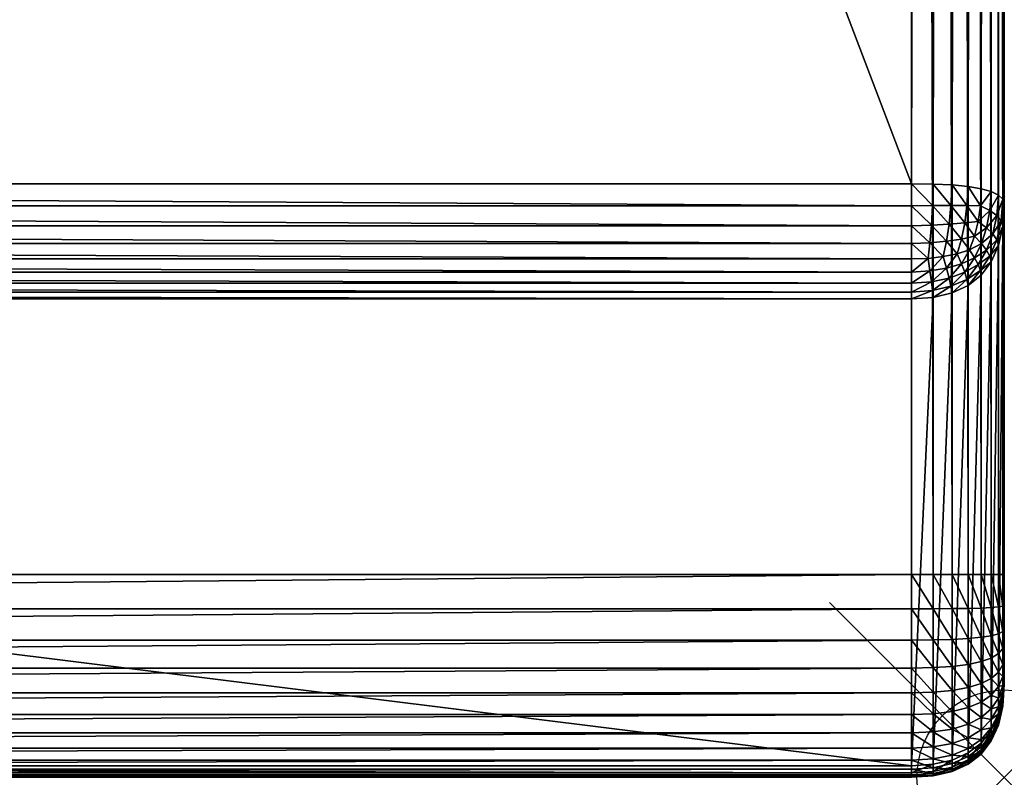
# Model space of a CAD drawing. Header units: inches. Extents: x 0 to 22.5, y -69.4 to 0.
# Tile 6 of 23: x 16.9 to 22.5, y -69.4 to -65. Entities that reach past the tile are written whole.
import ezdxf

# ---------------------------------------------------------------- set-up
doc = ezdxf.new("R2010")
doc.units = ezdxf.units.IN
doc.header["$MEASUREMENT"] = 0
doc.header["$PDMODE"] = 35
doc.header["$PDSIZE"] = 1
doc.layers.add('A-FURN-3-NODE', color=7, linetype='Continuous')
doc.layers.add('A-FURN-3-ST', color=151, linetype='Continuous')

msp = doc.modelspace()

# ---------------------------------------------------------------- linework, layer by layer
at = {"layer": 'A-FURN-3-NODE'}
msp.add_point((22.5355, -69.365), dxfattribs=at)

# ---------------------------------------------------------------- meshes
at = {"layer": 'A-FURN-3-ST'}
mesh = msp.add_polyface(dxfattribs=at)
corners = [(0.5315, -9.5833, 1.4157), (22.0041, -9.5833, 1.4157), (22.004, -65.9682, 1.4157), (22.0041, -9.4588, 1.424), (22.1245, -9.4629, 1.4344), (22.1286, -9.5833, 1.424), (22.2303, -9.4692, 1.4593), (22.2366, -9.5833, 1.4489), (22.3217, -9.4775, 1.4987), (22.3279, -9.5833, 1.4904), (22.3985, -9.4879, 1.5527), (22.1182, -9.3571, 1.4593), (22.22, -9.3674, 1.4821), (22.3092, -9.382, 1.5174), (22.386, -9.4007, 1.5652), (22.0041, -9.5833, 14.1388), (22.1286, -9.5833, 14.1305), (22.1245, -9.4629, 14.1201), (22.0041, -9.4588, 14.1305), (22.1182, -9.3571, 14.0952), (22.2366, -9.5833, 14.1056), (22.2303, -9.4692, 14.0952), (22.22, -9.3674, 14.0724), (22.3279, -9.5833, 14.0641), (22.3217, -9.4775, 14.0558), (22.3092, -9.382, 14.0371), (22.3985, -9.4879, 14.0018), (22.386, -9.4007, 13.9893), (0.5315, -9.5833, 14.1388), (0.5315, -9.4588, 14.1305), (0.411, -9.4629, 14.1201), (0.5315, -9.4588, 1.424), (0.5315, -9.3508, 1.4489), (22.1286, -65.97, 1.424), (22.2366, -65.9754, 1.4489), (22.3279, -65.9844, 1.4904), (22.4027, -9.5833, 1.5486), (22.0041, -9.3508, 14.1056)]
mesh.append_faces([[corners[k] for k in face] for face in [(0, 1, 2), (1, 3, 4), (1, 4, 5), (5, 4, 6), (5, 6, 7), (7, 6, 8), (7, 8, 9), (9, 8, 10), (3, 11, 4), (4, 11, 12), (4, 12, 6), (6, 12, 13), (6, 13, 8), (8, 13, 14), (8, 14, 10), (15, 16, 17), (15, 17, 18), (18, 17, 19), (16, 20, 21), (16, 21, 17), (17, 21, 22), (17, 22, 19), (20, 23, 24), (20, 24, 21), (21, 24, 25), (21, 25, 22), (23, 26, 24), (24, 26, 27), (24, 27, 25), (28, 29, 30), (1, 0, 31), (1, 31, 3), (3, 31, 32), (2, 1, 5), (33, 5, 7), (34, 7, 9), (35, 9, 36), (28, 15, 18), (28, 18, 29), (29, 18, 37)]])
mesh = msp.add_polyface(dxfattribs=at)
corners = [(22.5355, -9.5833, 1.9472), (22.5272, -9.5833, 1.8226), (22.5168, -9.4629, 1.8267), (22.5272, -9.4588, 1.9472), (22.4919, -9.3571, 1.833), (22.5023, -9.3508, 1.9472), (22.5023, -9.5833, 1.7146), (22.4919, -9.4692, 1.7209), (22.4691, -9.3674, 1.7312), (22.4608, -9.5833, 1.6233), (22.4525, -9.4775, 1.6295), (22.4338, -9.382, 1.642), (22.4027, -9.5833, 1.5486), (22.3985, -9.4879, 1.5527), (22.386, -9.4007, 1.5652), (22.5355, -9.5833, 13.6073), (22.5272, -9.4588, 13.6073), (22.5168, -9.4629, 13.7277), (22.5272, -9.5833, 13.7319), (22.4919, -9.4692, 13.8336), (22.5023, -9.5833, 13.8399), (22.4525, -9.4775, 13.925), (22.4608, -9.5833, 13.9312), (22.3985, -9.4879, 14.0018), (22.4027, -9.5833, 14.0059), (22.4919, -9.3571, 13.7215), (22.4691, -9.3674, 13.8232), (22.4338, -9.382, 13.9125), (22.386, -9.4007, 13.9893), (22.3279, -9.5833, 1.4904), (22.3279, -9.5833, 14.0641), (22.5272, -66.0565, 1.8226), (22.5023, -66.033, 1.7146), (22.4608, -66.0132, 1.6233), (22.4026, -65.997, 1.5486)]
mesh.append_faces([[corners[k] for k in face] for face in [(0, 1, 2), (0, 2, 3), (3, 2, 4), (3, 4, 5), (1, 6, 7), (1, 7, 2), (2, 7, 8), (2, 8, 4), (6, 9, 10), (6, 10, 7), (7, 10, 11), (7, 11, 8), (9, 12, 13), (9, 13, 10), (10, 13, 14), (10, 14, 11), (15, 16, 17), (15, 17, 18), (18, 17, 19), (18, 19, 20), (20, 19, 21), (20, 21, 22), (22, 21, 23), (22, 23, 24), (16, 25, 17), (17, 25, 26), (17, 26, 19), (19, 26, 27), (19, 27, 21), (21, 27, 28), (21, 28, 23), (29, 13, 12), (30, 24, 23), (15, 0, 3), (15, 3, 16), (16, 3, 5), (0, 31, 1), (1, 32, 6), (6, 33, 9), (9, 34, 12)]])
mesh = msp.add_polyface(dxfattribs=at)
corners = [(0, -9.5833, 1.9472), (0, -68.7829, 12.8684), (0, -68.8189, 13.0422), (0, -68.8337, 13.177), (0, -68.8329, 13.2565), (0, -68.8251, 13.3375), (0, -68.8113, 13.3951), (0, -68.7951, 13.4335), (0, -68.7778, 13.4603), (0, -68.756, 13.4836), (0, -68.7225, 13.5085), (0, -68.6699, 13.5357), (0, -68.5931, 13.5627), (0, -68.4639, 13.5915), (0, -68.3378, 13.604), (0, -68.1852, 13.6077), (22.5355, -9.5833, 1.9472), (22.5355, -68.2045, 13.6073), (22.5355, -68.3818, 13.6006), (22.5355, -68.5161, 13.5826), (22.5355, -68.5931, 13.5627), (22.5355, -68.6699, 13.5357), (22.5355, -68.7225, 13.5085), (22.5355, -68.756, 13.4836), (22.5355, -68.7778, 13.4603), (22.5355, -68.7951, 13.4335), (22.5355, -68.8113, 13.3951), (22.5355, -68.8251, 13.3375), (22.5355, -68.8329, 13.2565), (22.5355, -68.8298, 13.1241), (22.5355, -68.8117, 12.9987), (22.5355, -68.7787, 12.8497), (22.004, -65.9682, 1.4157), (22.1286, -65.97, 1.424), (22.1244, -66.093, 1.4341), (22.2366, -65.9754, 1.4489), (22.2303, -66.0923, 1.4591), (0.5314, -65.9682, 1.4157), (0.4111, -66.0929, 1.4341), (0.4069, -65.97, 1.424), (0.3052, -66.0923, 1.4591), (0.2989, -65.9754, 1.4489), (22.5272, -9.5833, 13.7319), (22.5272, -68.2045, 13.7319), (22.5023, -9.5833, 13.8399), (22.5023, -68.2045, 13.8399), (22.4608, -68.2045, 13.9312), (22.4027, -9.5833, 14.0059), (22.4026, -68.2045, 14.0059), (22.004, -66.0947, 1.4238), (22.0041, -9.5833, 14.1388), (22.004, -68.2045, 14.1388), (22.1286, -68.2045, 14.1305), (22.1286, -9.5833, 14.1305), (22.2366, -68.2045, 14.1056), (22.2366, -9.5833, 14.1056), (22.3279, -68.2045, 14.0641)]
mesh.append_faces([[corners[k] for k in face] for face in [(0, 1, 2), (0, 2, 3), (0, 3, 4), (0, 4, 5), (0, 5, 6), (0, 6, 7), (0, 7, 8), (0, 8, 9), (0, 9, 10), (0, 10, 11), (0, 11, 12), (0, 12, 13), (0, 13, 14), (0, 14, 15), (16, 17, 18), (16, 18, 19), (16, 19, 20), (16, 20, 21), (16, 21, 22), (16, 22, 23), (16, 23, 24), (16, 24, 25), (16, 25, 26), (16, 26, 27), (16, 27, 28), (16, 28, 29), (16, 29, 30), (16, 30, 31), (32, 33, 34), (33, 35, 36), (37, 38, 39), (39, 40, 41), (17, 42, 43), (43, 44, 45), (46, 47, 48), (37, 32, 49), (50, 51, 52), (53, 52, 54), (55, 54, 56)]])
mesh = msp.add_polyface(dxfattribs=at)
corners = [(0, -9.5833, 1.9472), (0, -66.0835, 1.9472), (0, -68.7829, 12.8684), (22.5355, -9.5833, 1.9472), (22.5355, -9.5833, 13.6073), (22.5355, -68.2045, 13.6073), (22.5355, -68.7787, 12.8497), (22.5355, -66.0835, 1.9472), (0.5315, -9.5833, 1.4157), (22.004, -65.9682, 1.4157), (0.5314, -65.9682, 1.4157), (0.5314, -68.2045, 14.1388), (22.004, -68.2045, 14.1388), (22.0041, -9.5833, 14.1388), (0.5315, -9.5833, 14.1388), (0.0083, -9.5833, 1.8226), (0.0083, -66.0565, 1.8226), (0.0332, -9.5833, 1.7146), (0.0332, -66.033, 1.7146), (0.0747, -9.5833, 1.6233), (0.0747, -66.0132, 1.6233), (0.1329, -9.5833, 1.5486), (0.1329, -65.997, 1.5486), (0, -9.5833, 13.6073), (0, -68.1852, 13.6077), (0.0083, -68.1897, 13.7322), (0.0083, -9.5833, 13.7319), (0.0332, -68.1936, 13.84), (0.0332, -9.5833, 13.8399), (0.0747, -68.1969, 13.9313), (0.0747, -9.5833, 13.9312), (0.1329, -68.1996, 14.006), (22.5272, -9.5833, 13.7319), (22.5272, -68.2045, 13.7319), (22.5023, -9.5833, 13.8399), (22.5023, -68.2045, 13.8399), (22.4608, -9.5833, 13.9312), (22.4608, -68.2045, 13.9312), (22.4027, -9.5833, 14.0059), (22.5272, -66.0565, 1.8226), (22.5272, -9.5833, 1.8226), (22.5023, -66.033, 1.7146), (22.5023, -9.5833, 1.7146), (22.4608, -66.0132, 1.6233), (22.4608, -9.5833, 1.6233), (22.4026, -65.997, 1.5486), (22.1286, -9.5833, 1.424), (22.1286, -65.97, 1.424), (22.2366, -9.5833, 1.4489), (22.2366, -65.9754, 1.4489), (22.3279, -9.5833, 1.4904), (22.3279, -65.9844, 1.4904), (22.4027, -9.5833, 1.5486), (0.4069, -65.97, 1.424), (0.4069, -9.5833, 1.424), (0.2989, -65.9754, 1.4489), (0.2989, -9.5833, 1.4489), (0.2076, -65.9844, 1.4904), (0.2076, -9.5833, 1.4904), (22.1286, -68.2045, 14.1305), (22.1286, -9.5833, 14.1305), (22.2366, -68.2045, 14.1056), (22.2366, -9.5833, 14.1056), (22.3279, -68.2045, 14.0641), (22.3279, -9.5833, 14.0641), (22.4026, -68.2045, 14.0059), (0.4069, -9.5833, 14.1305), (0.4069, -68.2041, 14.1305), (0.2989, -9.5833, 14.1056), (0.2989, -68.2032, 14.1056), (0.2076, -9.5833, 14.0641), (0.2076, -68.2017, 14.0641), (0.1329, -9.5833, 14.0059)]
mesh.append_faces([[corners[k] for k in face] for face in [(0, 1, 2), (3, 4, 5), (3, 6, 7), (8, 9, 10), (11, 12, 13), (11, 13, 14), (1, 15, 16), (16, 17, 18), (18, 19, 20), (20, 21, 22), (23, 24, 25), (26, 25, 27), (28, 27, 29), (30, 29, 31), (5, 4, 32), (33, 32, 34), (35, 34, 36), (35, 36, 37), (37, 36, 38), (3, 7, 39), (40, 39, 41), (42, 41, 43), (44, 43, 45), (9, 46, 47), (47, 48, 49), (49, 50, 51), (51, 52, 45), (8, 10, 53), (54, 53, 55), (56, 55, 57), (58, 57, 22), (13, 59, 60), (60, 61, 62), (62, 63, 64), (64, 63, 65), (64, 65, 38), (11, 66, 67), (67, 68, 69), (69, 70, 71), (71, 72, 31)]])
mesh = msp.add_polyface(dxfattribs=at)
corners = [(0, -66.0835, 1.9472), (0.0083, -66.0565, 1.8226), (0.0186, -66.1799, 1.824), (0.0083, -66.2109, 1.9435), (0.0435, -66.289, 1.8278), (0.0332, -66.033, 1.7146), (0.0435, -66.1501, 1.719), (0.0663, -66.2554, 1.7276), (0.0747, -66.0132, 1.6233), (0.083, -66.1215, 1.6286), (0.1016, -66.2206, 1.6398), (0.1306, -66.3106, 1.6571), (0.1329, -65.997, 1.5486), (0.1369, -66.0941, 1.5526), (0.1493, -66.1846, 1.5644), (0.1699, -66.2687, 1.5841), (0.5314, -65.9682, 1.4157), (0.5314, -66.0947, 1.4238), (0.4111, -66.0929, 1.4341), (0.4069, -65.97, 1.424), (0.3052, -66.0923, 1.4591), (0.2989, -65.9754, 1.4489), (0.2138, -66.0926, 1.4985), (0.2076, -65.9844, 1.4904), (0.5314, -66.2086, 1.4479), (0.4174, -66.2048, 1.4583), (0.3157, -66.1996, 1.4812), (0.2263, -66.1928, 1.5166), (0.4258, -66.3056, 1.4966), (0.3303, -66.2973, 1.5153), (0.245, -66.285, 1.5445), (22.004, -66.0947, 1.4238)]
mesh.append_faces([[corners[k] for k in face] for face in [(0, 1, 2), (0, 2, 3), (3, 2, 4), (1, 5, 6), (1, 6, 2), (2, 6, 7), (2, 7, 4), (5, 8, 9), (5, 9, 6), (6, 9, 10), (6, 10, 7), (7, 10, 11), (8, 12, 13), (8, 13, 9), (9, 13, 14), (9, 14, 10), (10, 14, 15), (10, 15, 11), (16, 17, 18), (19, 18, 20), (21, 20, 22), (21, 22, 23), (23, 22, 13), (23, 13, 12), (17, 24, 25), (17, 25, 18), (18, 25, 26), (18, 26, 20), (20, 26, 27), (20, 27, 22), (22, 27, 14), (22, 14, 13), (24, 28, 25), (25, 29, 26), (26, 29, 30), (26, 30, 27), (27, 30, 15), (27, 15, 14), (16, 31, 17)]])
mesh = msp.add_polyface(dxfattribs=at)
corners = [(22.5355, -66.0835, 1.9472), (22.5272, -66.2109, 1.9435), (22.5168, -66.1799, 1.824), (22.5272, -66.0565, 1.8226), (22.492, -66.1501, 1.719), (22.5023, -66.033, 1.7146), (22.4525, -66.1215, 1.6285), (22.4608, -66.0132, 1.6233), (22.3986, -66.0941, 1.5526), (22.4026, -65.997, 1.5486), (22.492, -66.289, 1.8278), (22.4692, -66.2554, 1.7276), (22.4339, -66.2206, 1.6398), (22.3862, -66.1846, 1.5644), (22.4049, -66.3106, 1.6571), (22.3656, -66.2687, 1.5841), (22.004, -65.9682, 1.4157), (22.1244, -66.093, 1.4341), (22.004, -66.0947, 1.4238), (22.1181, -66.2048, 1.4583), (22.004, -66.2086, 1.4479), (22.1097, -66.3056, 1.4966), (22.1286, -65.97, 1.424), (22.2303, -66.0923, 1.4591), (22.2198, -66.1996, 1.4812), (22.2052, -66.2973, 1.5153), (22.2366, -65.9754, 1.4489), (22.3279, -65.9844, 1.4904), (22.3217, -66.0926, 1.4985), (22.3092, -66.1928, 1.5166), (22.2905, -66.285, 1.5445), (0.5314, -66.0947, 1.4238), (0.5314, -66.2086, 1.4479), (22.004, -66.3099, 1.4882)]
mesh.append_faces([[corners[k] for k in face] for face in [(0, 1, 2), (0, 2, 3), (3, 2, 4), (3, 4, 5), (5, 4, 6), (5, 6, 7), (7, 6, 8), (7, 8, 9), (1, 10, 2), (2, 10, 11), (2, 11, 4), (4, 11, 12), (4, 12, 6), (6, 12, 13), (6, 13, 8), (11, 14, 12), (12, 15, 13), (16, 17, 18), (18, 17, 19), (18, 19, 20), (20, 19, 21), (22, 23, 17), (17, 23, 24), (17, 24, 19), (19, 24, 25), (26, 27, 28), (26, 28, 23), (23, 28, 29), (23, 29, 24), (24, 29, 30), (24, 30, 25), (27, 9, 8), (27, 8, 28), (28, 8, 13), (28, 13, 29), (29, 13, 15), (29, 15, 30), (31, 18, 20), (31, 20, 32), (32, 20, 33)]])
mesh = msp.add_polyface(dxfattribs=at)
corners = [(22.5272, -66.2109, 1.9435), (22.5023, -66.3214, 1.9404), (22.492, -66.289, 1.8278), (22.4608, -66.4148, 1.9377), (22.4525, -66.3837, 1.8338), (22.4339, -66.349, 1.7403), (22.4692, -66.2554, 1.7276), (22.4049, -66.3106, 1.6571), (22.4339, -66.2206, 1.6398), (22.3656, -66.2687, 1.5841), (22.4026, -66.4912, 1.9355), (22.3986, -66.464, 1.8422), (22.3862, -66.4308, 1.7572), (22.3656, -66.3915, 1.6803), (22.3366, -66.3462, 1.6117), (22.3279, -66.5507, 1.9338), (22.3217, -66.5168, 1.8307), (22.3092, -66.4753, 1.7377), (22.5355, -68.3818, 13.6006), (22.5355, -68.2045, 13.6073), (22.5272, -68.2045, 13.7319), (22.5272, -68.3863, 13.725), (22.5023, -68.2045, 13.8399), (22.5023, -68.3902, 13.8329), (22.4608, -68.2045, 13.9312), (22.4608, -68.3935, 13.9242), (22.4026, -68.2045, 14.0059), (22.4026, -68.3962, 13.9989), (22.5355, -68.5161, 13.5826), (22.5272, -68.531, 13.7063), (22.5023, -68.5438, 13.8134), (22.5355, -66.0835, 1.9472), (22.5355, -68.7787, 12.8497), (22.5272, -68.9006, 12.8242), (22.5023, -69.0063, 12.8021), (22.4608, -69.0957, 12.7834), (22.4026, -69.1688, 12.7681), (22.3279, -69.2257, 12.7562), (22.3279, -68.2045, 14.0641), (22.3279, -68.3983, 14.057)]
mesh.append_faces([[corners[k] for k in face] for face in [(0, 1, 2), (1, 3, 4), (1, 4, 2), (2, 4, 5), (2, 5, 6), (6, 5, 7), (8, 7, 9), (3, 10, 11), (3, 11, 4), (4, 11, 12), (4, 12, 5), (5, 12, 13), (5, 13, 7), (7, 13, 14), (7, 14, 9), (15, 11, 10), (16, 12, 11), (17, 13, 12), (18, 19, 20), (18, 20, 21), (21, 20, 22), (21, 22, 23), (23, 22, 24), (23, 24, 25), (25, 24, 26), (25, 26, 27), (28, 18, 21), (29, 21, 23), (30, 23, 25), (31, 32, 33), (31, 33, 0), (0, 33, 34), (0, 34, 1), (1, 34, 35), (1, 35, 3), (3, 35, 36), (3, 36, 10), (37, 10, 36), (38, 39, 27), (38, 27, 26)]])
mesh = msp.add_polyface(dxfattribs=at)
corners = [(0.5314, -66.6271, 1.9316), (22.004, -69.2989, 12.7409), (0.5314, -69.2989, 12.7409), (22.004, -69.3391, 12.9335), (0.5314, -69.3391, 12.9335), (22.004, -69.3612, 13.1118), (0.5314, -69.3612, 13.1118), (22.004, -69.365, 13.2758), (0.5314, -69.365, 13.2758), (22.004, -69.3506, 13.4256), (0.5314, -69.3506, 13.4256), (22.004, -69.3179, 13.5611), (0.5314, -69.3179, 13.5611), (22.004, -69.2671, 13.6824), (0.5314, -69.2671, 13.6823), (22.004, -69.198, 13.7893), (0.5314, -69.198, 13.7893), (22.004, -68.2045, 14.1388), (0.5314, -68.2045, 14.1388), (0.5314, -68.401, 14.1317), (22.004, -68.401, 14.1317), (0.5314, -68.5794, 14.1103), (22.004, -68.5794, 14.1103), (0.5314, -68.7396, 14.0746), (22.004, -68.7396, 14.0746), (0.5314, -68.8815, 14.0247), (22.004, -68.8815, 14.0247), (0.5314, -69.0052, 13.9605), (22.004, -69.0052, 13.9605), (0.5314, -69.1107, 13.882), (22.004, -69.1107, 13.882), (0.5314, -66.2086, 1.4479), (0.5314, -66.3099, 1.4882), (0.4258, -66.3056, 1.4966), (0.5314, -66.3986, 1.5447), (0.4362, -66.3953, 1.5489), (0.4111, -66.5793, 1.8149), (0.5314, -66.5889, 1.8107), (0.4174, -66.529, 1.7121), (0.5314, -66.5381, 1.7059), (0.4258, -66.4676, 1.6234), (0.5314, -66.4747, 1.6172), (22.004, -66.3099, 1.4882), (22.004, -66.3986, 1.5447), (22.004, -66.6271, 1.9316), (22.004, -66.5889, 1.8107), (22.004, -66.5381, 1.7059), (22.004, -66.4747, 1.6172), (0.4069, -69.3529, 13.1128), (0.4069, -69.3567, 13.2755), (0.4069, -69.3424, 13.4242), (0.4069, -69.31, 13.5585), (0.4069, -69.2597, 13.6785), (0.4069, -69.1915, 13.7842), (0.4069, -68.2041, 14.1305), (0.4069, -68.4001, 14.1234), (0.4069, -68.5776, 14.1022), (0.4069, -68.7373, 14.0666), (0.4069, -68.8782, 14.017), (0.4069, -69.0008, 13.9534), (0.4069, -69.1052, 13.8758)]
mesh.append_faces([[corners[k] for k in face] for face in [(0, 1, 2), (2, 3, 4), (4, 5, 6), (6, 7, 8), (8, 9, 10), (10, 11, 12), (12, 13, 14), (14, 15, 16), (17, 18, 19), (20, 19, 21), (22, 21, 23), (24, 23, 25), (26, 25, 27), (28, 27, 29), (30, 29, 16), (31, 32, 33), (32, 34, 35), (0, 36, 37), (37, 38, 39), (39, 40, 41), (41, 35, 34), (31, 42, 32), (32, 43, 34), (44, 0, 37), (45, 37, 39), (46, 39, 41), (47, 41, 34), (4, 6, 48), (6, 8, 49), (8, 10, 50), (10, 12, 51), (12, 14, 52), (14, 16, 53), (19, 18, 54), (21, 19, 55), (23, 21, 56), (25, 23, 57), (27, 25, 58), (29, 27, 59), (16, 29, 60)]])
mesh = msp.add_polyface(dxfattribs=at)
corners = [(0.5314, -66.6271, 1.9316), (22.004, -66.6271, 1.9316), (22.004, -69.2989, 12.7409), (0.5314, -69.2989, 12.7409), (22.004, -69.3391, 12.9335), (0.5314, -69.3391, 12.9335), (22.004, -69.3612, 13.1118), (0.5314, -69.3612, 13.1118), (22.004, -69.365, 13.2758), (0.5314, -69.365, 13.2758), (22.004, -69.3506, 13.4256), (0.5314, -69.3506, 13.4256), (22.004, -69.3179, 13.5611), (0.5314, -69.3179, 13.5611), (22.004, -69.2671, 13.6824), (0.5314, -69.2671, 13.6823), (22.004, -69.198, 13.7893), (22.004, -68.2045, 14.1388), (0.5314, -68.401, 14.1317), (22.004, -68.401, 14.1317), (0.5314, -68.5794, 14.1103), (22.004, -68.5794, 14.1103), (0.5314, -68.7396, 14.0746), (22.004, -68.7396, 14.0746), (0.5314, -68.8815, 14.0247), (22.004, -68.8815, 14.0247), (0.5314, -69.0052, 13.9605), (22.004, -69.0052, 13.9605), (0.5314, -69.1107, 13.882), (22.004, -69.1107, 13.882), (0.5314, -69.198, 13.7893), (22.004, -66.2086, 1.4479), (22.1097, -66.3056, 1.4966), (22.004, -66.3099, 1.4882), (22.0993, -66.3953, 1.5489), (22.004, -66.3986, 1.5447), (22.004, -66.5889, 1.8107), (22.1244, -66.5793, 1.8149), (22.004, -66.5381, 1.7059), (22.1181, -66.529, 1.7121), (22.004, -66.4747, 1.6172), (22.1097, -66.4676, 1.6234), (0.5314, -66.3099, 1.4882), (0.5314, -66.5889, 1.8107), (0.5314, -66.5381, 1.7059), (0.5314, -66.4747, 1.6172), (0.5314, -66.3986, 1.5447), (22.1286, -69.2907, 12.7426), (22.1286, -69.3309, 12.9345), (22.1286, -69.3529, 13.112), (22.1286, -69.3567, 13.2755), (22.1286, -69.3424, 13.4242), (22.1286, -69.31, 13.5585), (22.1286, -69.2597, 13.6785), (22.1286, -68.4007, 14.1234), (22.1286, -68.5784, 14.102), (22.1286, -68.7373, 14.0666), (22.1286, -68.8782, 14.017), (22.1286, -69.0008, 13.9534), (22.1286, -69.1052, 13.8758)]
mesh.append_faces([[corners[k] for k in face] for face in [(0, 1, 2), (3, 2, 4), (5, 4, 6), (7, 6, 8), (9, 8, 10), (11, 10, 12), (13, 12, 14), (15, 14, 16), (17, 18, 19), (19, 20, 21), (21, 22, 23), (23, 24, 25), (25, 26, 27), (27, 28, 29), (29, 30, 16), (31, 32, 33), (33, 34, 35), (1, 36, 37), (36, 38, 39), (38, 40, 41), (40, 35, 34), (42, 33, 35), (1, 43, 36), (36, 44, 38), (38, 45, 40), (40, 46, 35), (4, 2, 47), (6, 4, 48), (8, 6, 49), (10, 8, 50), (12, 10, 51), (14, 12, 52), (16, 14, 53), (17, 19, 54), (19, 21, 55), (21, 23, 56), (23, 25, 57), (25, 27, 58), (27, 29, 59)]])
mesh = msp.add_polyface(dxfattribs=at)
corners = [(22.004, -66.3099, 1.4882), (22.1097, -66.3056, 1.4966), (22.0993, -66.3953, 1.5489), (22.1181, -66.2048, 1.4583), (22.2052, -66.2973, 1.5153), (22.1865, -66.3855, 1.5614), (22.004, -66.6271, 1.9316), (22.1244, -66.5793, 1.8149), (22.1286, -66.6186, 1.9319), (22.2303, -66.5553, 1.8216), (22.004, -66.5889, 1.8107), (22.1181, -66.529, 1.7121), (22.2198, -66.508, 1.7227), (22.004, -66.5381, 1.7059), (22.1097, -66.4676, 1.6234), (22.2052, -66.4514, 1.636), (22.004, -66.4747, 1.6172), (22.004, -69.2989, 12.7409), (22.1286, -69.2907, 12.7426), (22.004, -69.3391, 12.9335), (22.1286, -69.3309, 12.9345), (22.004, -69.3612, 13.1118), (22.1286, -69.3529, 13.112), (22.2366, -69.3062, 12.9376), (22.004, -69.365, 13.2758), (22.1286, -69.3567, 13.2755), (22.004, -69.3506, 13.4256), (22.1286, -69.3424, 13.4242), (22.2366, -69.3317, 13.2746), (22.004, -69.3179, 13.5611), (22.1286, -69.31, 13.5585), (22.2366, -69.3177, 13.4201), (22.004, -69.2671, 13.6824), (22.1286, -69.2597, 13.6785), (22.2366, -69.2863, 13.5507), (22.004, -69.198, 13.7893), (22.1286, -69.1915, 13.7842), (22.2366, -69.2376, 13.6668), (22.004, -68.2045, 14.1388), (22.1286, -68.4007, 14.1234), (22.1286, -68.2045, 14.1305), (22.2366, -68.3998, 14.0985), (22.004, -68.401, 14.1317), (22.1286, -68.5784, 14.102), (22.2366, -68.5755, 14.0773), (22.004, -68.5794, 14.1103), (22.1286, -68.7373, 14.0666), (22.2366, -68.7304, 14.0426), (22.004, -68.7396, 14.0746), (22.1286, -68.8782, 14.017), (22.2366, -68.8683, 13.9941), (22.004, -68.8815, 14.0247), (22.1286, -69.0008, 13.9534), (22.2366, -68.9876, 13.9322), (22.004, -69.0052, 13.9605), (22.1286, -69.1052, 13.8758), (22.2366, -69.0886, 13.8571), (22.004, -69.1107, 13.882), (22.2366, -69.1718, 13.7688)]
mesh.append_faces([[corners[k] for k in face] for face in [(0, 1, 2), (3, 4, 1), (1, 5, 2), (6, 7, 8), (8, 7, 9), (10, 11, 7), (7, 11, 12), (13, 14, 11), (11, 14, 15), (16, 2, 14), (14, 2, 5), (17, 6, 8), (17, 8, 18), (19, 18, 20), (21, 20, 22), (22, 20, 23), (24, 22, 25), (26, 25, 27), (27, 25, 28), (29, 27, 30), (30, 27, 31), (32, 30, 33), (33, 30, 34), (35, 33, 36), (36, 33, 37), (38, 39, 40), (40, 39, 41), (42, 43, 39), (39, 43, 44), (45, 46, 43), (43, 46, 47), (48, 49, 46), (46, 49, 50), (51, 52, 49), (49, 52, 53), (54, 55, 52), (52, 55, 56), (57, 35, 36), (57, 36, 55), (55, 36, 58)]])
mesh = msp.add_polyface(dxfattribs=at)
corners = [(22.1097, -66.3056, 1.4966), (22.2052, -66.2973, 1.5153), (22.1865, -66.3855, 1.5614), (22.2905, -66.285, 1.5445), (22.2656, -66.3691, 1.5824), (22.3656, -66.2687, 1.5841), (22.3366, -66.3462, 1.6117), (22.1286, -66.6186, 1.9319), (22.2303, -66.5553, 1.8216), (22.2366, -66.5932, 1.9326), (22.3217, -66.5168, 1.8307), (22.3279, -66.5507, 1.9338), (22.3986, -66.464, 1.8422), (22.1244, -66.5793, 1.8149), (22.2198, -66.508, 1.7227), (22.3092, -66.4753, 1.7377), (22.3862, -66.4308, 1.7572), (22.1181, -66.529, 1.7121), (22.2052, -66.4514, 1.636), (22.2905, -66.4261, 1.6549), (22.3656, -66.3915, 1.6803), (22.1097, -66.4676, 1.6234), (22.1286, -69.2907, 12.7426), (22.2366, -69.2664, 12.7477), (22.3279, -69.2257, 12.7562), (22.4026, -66.4912, 1.9355), (22.1286, -68.2045, 14.1305), (22.2366, -68.3998, 14.0985), (22.2366, -68.2045, 14.1056), (22.3279, -68.3983, 14.057), (22.3279, -68.2045, 14.0641), (22.1286, -68.4007, 14.1234), (22.2366, -68.5755, 14.0773), (22.3279, -68.5705, 14.0361), (22.1286, -68.5784, 14.102), (22.2366, -68.7304, 14.0426), (22.3279, -68.719, 14.0026), (22.4026, -68.703, 13.9466), (22.1286, -68.7373, 14.0666), (22.2366, -68.8683, 13.9941), (22.3279, -68.8518, 13.9559), (22.4026, -68.8286, 13.9024)]
mesh.append_faces([[corners[k] for k in face] for face in [(0, 1, 2), (1, 3, 4), (1, 4, 2), (3, 5, 6), (3, 6, 4), (7, 8, 9), (9, 8, 10), (9, 10, 11), (11, 10, 12), (13, 14, 8), (8, 14, 15), (8, 15, 10), (10, 15, 16), (17, 18, 14), (14, 18, 19), (14, 19, 15), (15, 19, 20), (21, 2, 18), (18, 2, 4), (18, 4, 19), (19, 4, 6), (19, 6, 20), (22, 7, 9), (22, 9, 23), (23, 9, 11), (23, 11, 24), (24, 11, 25), (26, 27, 28), (28, 27, 29), (28, 29, 30), (31, 32, 27), (27, 32, 33), (27, 33, 29), (34, 35, 32), (32, 35, 36), (32, 36, 33), (33, 36, 37), (38, 39, 35), (35, 40, 36), (36, 40, 41)]])
mesh = msp.add_polyface(dxfattribs=at)
corners = [(22.5355, -68.5161, 13.5826), (22.5272, -68.3863, 13.725), (22.5272, -68.531, 13.7063), (22.5023, -68.3902, 13.8329), (22.5023, -68.5438, 13.8134), (22.4608, -68.3935, 13.9242), (22.4608, -68.5547, 13.9041), (22.4026, -68.3962, 13.9989), (22.4026, -68.5636, 13.9783), (22.5355, -68.5931, 13.5627), (22.5272, -68.6275, 13.6827), (22.5023, -68.6572, 13.7867), (22.4608, -68.6824, 13.8747), (22.4026, -68.703, 13.9466), (22.5355, -68.6699, 13.5357), (22.5272, -68.7195, 13.6503), (22.5023, -68.7625, 13.7496), (22.4608, -68.7989, 13.8337), (22.4026, -68.8286, 13.9024), (22.5355, -68.7225, 13.5085), (22.5272, -68.7888, 13.6144), (22.5023, -68.8462, 13.7062), (22.4608, -68.8948, 13.7839), (22.5355, -68.756, 13.4836), (22.5272, -68.8391, 13.577), (22.5355, -68.7778, 13.4603), (22.5272, -68.8763, 13.5374), (22.5355, -68.7951, 13.4335), (22.5355, -68.8113, 13.3951), (22.5272, -68.9058, 13.4918), (22.5355, -68.7787, 12.8497), (22.5355, -68.8117, 12.9987), (22.5272, -68.9353, 12.9834), (22.3279, -68.3983, 14.057), (22.3279, -68.5705, 14.0361), (22.3279, -68.719, 14.0026)]
mesh.append_faces([[corners[k] for k in face] for face in [(0, 1, 2), (2, 3, 4), (4, 5, 6), (6, 5, 7), (6, 7, 8), (9, 0, 2), (9, 2, 10), (10, 2, 4), (10, 4, 11), (11, 4, 6), (11, 6, 12), (12, 6, 8), (12, 8, 13), (14, 9, 10), (14, 10, 15), (15, 10, 11), (15, 11, 16), (16, 11, 12), (16, 12, 17), (17, 12, 13), (17, 13, 18), (19, 14, 15), (19, 15, 20), (20, 15, 16), (20, 16, 21), (21, 16, 17), (21, 17, 22), (22, 17, 18), (23, 19, 20), (23, 20, 24), (24, 20, 21), (25, 23, 24), (25, 24, 26), (27, 25, 26), (28, 27, 29), (30, 31, 32), (33, 34, 8), (33, 8, 7), (34, 13, 8), (35, 18, 13)]])
mesh = msp.add_polyface(dxfattribs=at)
corners = [(22.1286, -69.3309, 12.9345), (22.1286, -69.2907, 12.7426), (22.2366, -69.2664, 12.7477), (22.2366, -69.3062, 12.9376), (22.3279, -69.2257, 12.7562), (22.3279, -69.265, 12.9427), (22.4026, -69.1688, 12.7681), (22.1286, -69.3529, 13.112), (22.2366, -69.328, 13.1126), (22.3279, -69.2864, 13.1135), (22.4026, -69.2073, 12.9498), (22.1286, -69.3567, 13.2755), (22.2366, -69.3317, 13.2746), (22.3279, -69.2901, 13.2731), (22.1286, -69.3424, 13.4242), (22.2366, -69.3177, 13.4201), (22.3279, -69.2767, 13.4132), (22.4026, -69.232, 13.271), (22.1286, -69.31, 13.5585), (22.2366, -69.2863, 13.5507), (22.3279, -69.2467, 13.5378), (22.4026, -69.2192, 13.4036), (22.1286, -69.2597, 13.6785), (22.2366, -69.2376, 13.6668), (22.3279, -69.2007, 13.6474), (22.4026, -69.1913, 13.5196), (22.1286, -69.1915, 13.7842), (22.2366, -69.1718, 13.7688), (22.3279, -69.1389, 13.7431), (22.2366, -68.7304, 14.0426), (22.2366, -68.8683, 13.9941), (22.3279, -68.8518, 13.9559), (22.1286, -68.8782, 14.017), (22.2366, -68.9876, 13.9322), (22.3279, -68.9655, 13.8969), (22.4026, -68.9346, 13.8475), (22.1286, -69.0008, 13.9534), (22.2366, -69.0886, 13.8571), (22.3279, -69.0608, 13.826), (22.1286, -69.1052, 13.8758)]
mesh.append_faces([[corners[k] for k in face] for face in [(0, 1, 2), (0, 2, 3), (3, 2, 4), (3, 4, 5), (5, 4, 6), (7, 3, 8), (8, 3, 5), (8, 5, 9), (9, 5, 10), (11, 7, 8), (11, 8, 12), (12, 8, 9), (12, 9, 13), (14, 12, 15), (15, 12, 13), (15, 13, 16), (16, 13, 17), (18, 15, 19), (19, 15, 16), (19, 16, 20), (20, 16, 21), (22, 19, 23), (23, 19, 20), (23, 20, 24), (24, 20, 25), (26, 23, 27), (27, 23, 24), (27, 24, 28), (29, 30, 31), (32, 33, 30), (30, 33, 34), (30, 34, 31), (31, 34, 35), (36, 37, 33), (33, 37, 38), (33, 38, 34), (39, 27, 37), (37, 27, 28), (37, 28, 38)]])
mesh = msp.add_polyface(dxfattribs=at)
corners = [(22.4608, -68.8948, 13.7839), (22.4026, -68.8286, 13.9024), (22.4026, -68.9346, 13.8475), (22.5272, -68.8391, 13.577), (22.5023, -68.8462, 13.7062), (22.5023, -68.9112, 13.6579), (22.4608, -68.9722, 13.7264), (22.4026, -69.022, 13.7824), (22.5272, -68.8763, 13.5374), (22.5023, -68.9617, 13.6043), (22.4608, -69.0339, 13.6608), (22.5355, -68.7951, 13.4335), (22.5272, -68.9058, 13.4918), (22.5023, -69.0016, 13.5424), (22.5355, -68.8113, 13.3951), (22.5272, -68.93, 13.434), (22.5023, -69.0329, 13.4677), (22.5355, -68.8251, 13.3375), (22.5272, -68.9483, 13.3582), (22.5023, -69.055, 13.3761), (22.5355, -68.8329, 13.2565), (22.5272, -68.9576, 13.261), (22.5023, -69.0657, 13.2649), (22.5355, -68.8298, 13.1241), (22.5272, -68.9544, 13.1212), (22.5023, -69.0623, 13.1187), (22.5355, -68.8117, 12.9987), (22.5272, -68.9353, 12.9834), (22.5023, -69.0424, 12.9701), (22.5355, -68.7787, 12.8497), (22.5272, -68.9006, 12.8242), (22.5023, -69.0063, 12.8021), (22.3279, -68.8518, 13.9559), (22.3279, -68.9655, 13.8969), (22.3279, -69.0608, 13.826)]
mesh.append_faces([[corners[k] for k in face] for face in [(0, 1, 2), (3, 4, 5), (5, 4, 0), (5, 0, 6), (6, 0, 2), (6, 2, 7), (8, 3, 5), (8, 5, 9), (9, 5, 6), (9, 6, 10), (10, 6, 7), (11, 8, 12), (12, 8, 9), (12, 9, 13), (13, 9, 10), (14, 12, 15), (15, 12, 13), (15, 13, 16), (17, 14, 15), (17, 15, 18), (18, 15, 16), (18, 16, 19), (20, 17, 18), (20, 18, 21), (21, 18, 19), (21, 19, 22), (23, 20, 21), (23, 21, 24), (24, 21, 22), (24, 22, 25), (26, 23, 24), (26, 24, 27), (27, 24, 25), (27, 25, 28), (29, 27, 30), (30, 27, 28), (30, 28, 31), (32, 2, 1), (33, 34, 7), (33, 7, 2)]])
mesh = msp.add_polyface(dxfattribs=at)
corners = [(22.4608, -69.0339, 13.6608), (22.4026, -69.022, 13.7824), (22.4026, -69.093, 13.7071), (22.5023, -69.0016, 13.5424), (22.4608, -69.0827, 13.5852), (22.4026, -69.1491, 13.6201), (22.5023, -69.0329, 13.4677), (22.4608, -69.12, 13.4962), (22.4026, -69.1913, 13.5196), (22.5023, -69.055, 13.3761), (22.4608, -69.1453, 13.3912), (22.4026, -69.2192, 13.4036), (22.5023, -69.0657, 13.2649), (22.4608, -69.1571, 13.2683), (22.4026, -69.232, 13.271), (22.5023, -69.0623, 13.1187), (22.4608, -69.1536, 13.1166), (22.4026, -69.2283, 13.1149), (22.5023, -69.0424, 12.9701), (22.4608, -69.1331, 12.9589), (22.4026, -69.2073, 12.9498), (22.5023, -69.0063, 12.8021), (22.4608, -69.0957, 12.7834), (22.4026, -69.1688, 12.7681), (22.3279, -69.265, 12.9427), (22.3279, -69.2864, 13.1135), (22.3279, -69.2901, 13.2731), (22.3279, -69.2767, 13.4132), (22.3279, -69.2467, 13.5378), (22.3279, -69.2007, 13.6474), (22.3279, -69.1389, 13.7431), (22.3279, -69.0608, 13.826)]
mesh.append_faces([[corners[k] for k in face] for face in [(0, 1, 2), (3, 0, 4), (4, 0, 2), (4, 2, 5), (6, 3, 4), (6, 4, 7), (7, 4, 5), (7, 5, 8), (9, 6, 7), (9, 7, 10), (10, 7, 8), (10, 8, 11), (12, 9, 10), (12, 10, 13), (13, 10, 11), (13, 11, 14), (15, 12, 13), (15, 13, 16), (16, 13, 14), (16, 14, 17), (18, 15, 16), (18, 16, 19), (19, 16, 17), (19, 17, 20), (21, 18, 19), (21, 19, 22), (22, 19, 20), (22, 20, 23), (24, 23, 20), (25, 20, 17), (26, 25, 17), (26, 17, 14), (27, 14, 11), (28, 11, 8), (29, 8, 5), (30, 29, 5), (30, 5, 2), (31, 30, 2), (31, 2, 1)]])

doc.saveas('drawing.dxf')
